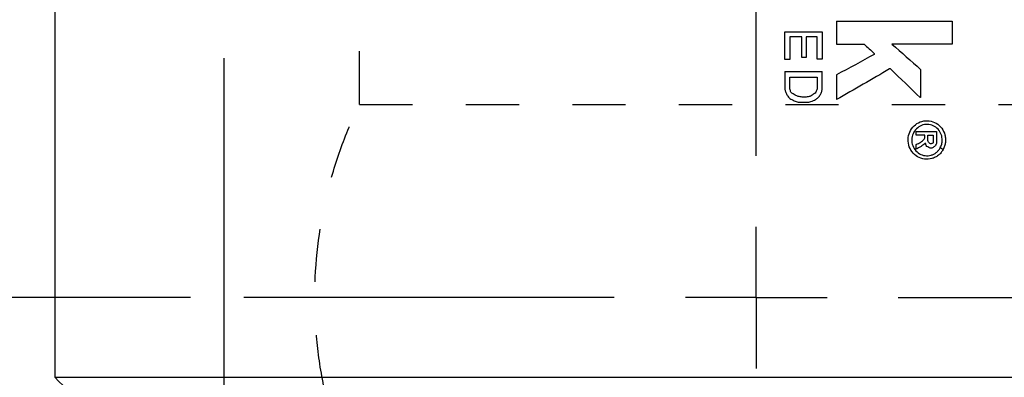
# Model space of a CAD drawing. Header units: inches. Extents: x 1 to 129, y 1 to 99.
# Tile 5 of 31: x 6.978 to 8.827, y 5.666 to 6.338. Entities that reach past the tile are written whole.
import ezdxf

# ---------------------------------------------------------------- set-up
doc = ezdxf.new("R2010")
doc.units = ezdxf.units.IN
doc.header["$LTSCALE"] = 2
doc.header["$MEASUREMENT"] = 0
doc.linetypes.add('CENTERX2', pattern=[0.8, 0.5, -0.1, 0.1, -0.1])
doc.linetypes.add('HIDDEN', pattern=[0.075, 0.05, -0.025])
doc.layers.add('CENTER', color=40, linetype='CENTERX2')
doc.layers.add('HIDDEN', color=102, linetype='HIDDEN')
doc.layers.add('DIMENSIONS', color=140, linetype='Continuous', lineweight=25)
doc.styles.add('SLDTEXTSTYLE0', font='TXT', dxfattribs={"width": 0.7})
doc.dimstyles.new('SLDDIMSTYLE1', dxfattribs={"dimtxt": 0.169922, "dimasz": 0.26, "dimexe": 0, "dimexo": 0.0625, "dimgap": 0.04248, "dimtad": 0, "dimtih": 1, "dimtoh": 1, "dimlfac": 0.75, "dimrnd": 1e-09, "dimzin": 4, "dimdsep": 46, "dimtxsty": 'SLDTEXTSTYLE0', "dimsah": 1, "dimcen": 0.09, "dimadec": 0, "dimazin": 1, "dimtfac": 1, "dimtofl": 0, "dimtmove": 0, "dimatfit": 3, "dimfxl": 0, "dimfrac": 2, "dimtolj": 1, "dimtzin": 12, "dimarcsym": 0})
doc.dimstyles.new('SLDDIMSTYLE2', dxfattribs={"dimtxt": 0.169922, "dimasz": 0.26, "dimexe": 0, "dimexo": 0.0625, "dimgap": 0.04248, "dimtad": 0, "dimtih": 1, "dimtoh": 1, "dimlfac": 0.75, "dimrnd": 1e-09, "dimzin": 12, "dimdsep": 46, "dimtxsty": 'SLDTEXTSTYLE0', "dimsah": 1, "dimcen": 0.09, "dimadec": 0, "dimazin": 3, "dimtfac": 1, "dimtofl": 0, "dimtmove": 0, "dimatfit": 3, "dimfxl": 0, "dimfrac": 2, "dimtolj": 1, "dimtzin": 12, "dimarcsym": 0})

# ---------------------------------------------------------------- blocks, each defined once
blk = doc.blocks.new('_D_1')
at = {"layer": 'DIMENSIONS'}
for p, q in [((7.3614, 6.2656), (7.3614, 3.9635)), ((9.3614, 6.2656), (9.3614, 3.9635)), ((7.3614, 4.2135), (7.8606, 4.2135)), ((8.0909, 4.2135), (8.0338, 4.2135)), ((8.0338, 4.2135), (8.0338, 3.9435)), ((8.5958, 4.2135), (8.6529, 4.2135)), ((8.6529, 4.2135), (8.6529, 3.9435)), ((9.3614, 4.2135), (8.8261, 4.2135)), ((8.0338, 3.9435), (8.0909, 3.9435)), ((8.6529, 3.9435), (8.5958, 3.9435))]:
    blk.add_line(p, q, dxfattribs=at)
for points in [[(7.3614, 4.2135), (7.6214, 4.1735), (7.6214, 4.2535)], [(9.3614, 4.2135), (9.1014, 4.2535), (9.1014, 4.1735)]]:
    blk.add_solid(points, dxfattribs=at)
at = {"layer": 'DIMENSIONS', "char_height": 0.16667, "attachment_point": 1, "style": 'SLDTEXTSTYLE0'}
for s, insert in [('1.50', (8.0909, 4.4664)), ('38.1', (8.0909, 4.1583))]:
    blk.add_mtext(s, dxfattribs=dict(at, insert=insert))
blk = doc.blocks.new('_D_2')
at = {"layer": 'DIMENSIONS'}
for p, q in [((7.0439, 5.5656), (7.0439, 3.28)), ((9.6788, 5.5656), (9.6788, 3.28)), ((7.0439, 3.53), (7.8606, 3.53)), ((8.0909, 3.53), (8.0338, 3.53)), ((8.0338, 3.53), (8.0338, 3.26)), ((8.5958, 3.53), (8.6529, 3.53)), ((8.6529, 3.53), (8.6529, 3.26)), ((9.6788, 3.53), (8.8261, 3.53)), ((8.0338, 3.26), (8.0909, 3.26)), ((8.6529, 3.26), (8.5958, 3.26))]:
    blk.add_line(p, q, dxfattribs=at)
for points in [[(7.0439, 3.53), (7.3039, 3.49), (7.3039, 3.57)], [(9.6788, 3.53), (9.4188, 3.57), (9.4188, 3.49)]]:
    blk.add_solid(points, dxfattribs=at)
at = {"layer": 'DIMENSIONS', "char_height": 0.16667, "attachment_point": 1, "style": 'SLDTEXTSTYLE0'}
for s, insert in [('1.98', (8.0909, 3.7829)), ('50.2', (8.0909, 3.4748))]:
    blk.add_mtext(s, dxfattribs=dict(at, insert=insert))
blk = doc.blocks.new('_D_3')
at = {"layer": 'DIMENSIONS'}
for p, q in [((7.628, 8.3489), (5.059, 8.3489)), ((5.309, 8.3489), (5.309, 7.4118)), ((5.0565, 7.1037), (4.9994, 7.1037)), ((4.9994, 7.1037), (4.9994, 6.8336)), ((5.5614, 7.1037), (5.6185, 7.1037)), ((5.6185, 7.1037), (5.6185, 6.8336)), ((4.9994, 6.8336), (5.0565, 6.8336)), ((5.6185, 6.8336), (5.5614, 6.8336)), ((5.309, 5.8156), (5.309, 6.7956)), ((7.2989, 5.8156), (5.059, 5.8156))]:
    blk.add_line(p, q, dxfattribs=at)
for points in [[(5.309, 8.3489), (5.269, 8.0889), (5.349, 8.0889)], [(5.309, 5.8156), (5.349, 6.0756), (5.269, 6.0756)]]:
    blk.add_solid(points, dxfattribs=at)
at = {"layer": 'DIMENSIONS', "char_height": 0.16667, "attachment_point": 1, "style": 'SLDTEXTSTYLE0'}
for s, insert in [('1.90', (5.0565, 7.3565)), ('48.3', (5.0565, 7.0484))]:
    blk.add_mtext(s, dxfattribs=dict(at, insert=insert))
blk = doc.blocks.new('SW_CENTERMARKSYMBOL_5')
at = {"layer": 'CENTER', "color": 0}
for p, q in [((0, 0.2667), (0, 0.9625)), ((0, 0), (0, 0.1333)), ((-0.2667, 0), (-0.9625, 0)), ((0, 0), (-0.1333, 0)), ((0, 0), (0, -0.1333)), ((0, 0), (0.1333, 0)), ((0.2667, 0), (0.9625, 0))]:
    blk.add_line(p, q, dxfattribs=at)

msp = doc.modelspace()

# ---------------------------------------------------------------- linework, layer by layer
for p, q in [((7.0439, 7.6876), (7.0439, 5.6656)), ((8.5122, 6.3357), (8.729, 6.3357)), ((8.5122, 6.3357), (8.5122, 6.2922)), ((8.729, 6.3357), (8.729, 6.2922)), ((8.4149, 6.3155), (8.4852, 6.3155)), ((8.4149, 6.2633), (8.4149, 6.3155)), ((8.4244, 6.3058), (8.4244, 6.2633)), ((8.4467, 6.3058), (8.4244, 6.3058)), ((8.4467, 6.2671), (8.4467, 6.3058)), ((8.4553, 6.3058), (8.4553, 6.2671)), ((8.4756, 6.3058), (8.4553, 6.3058)), ((8.4756, 6.2642), (8.4756, 6.3058)), ((8.4852, 6.3155), (8.4852, 6.2642)), ((8.5122, 6.2922), (8.5637, 6.2922)), ((8.729, 6.2922), (8.616, 6.2922)), ((8.5829, 6.2747), (8.5829, 6.2729)), ((8.4244, 6.2633), (8.4149, 6.2633)), ((8.4553, 6.2671), (8.4467, 6.2671)), ((8.4852, 6.2642), (8.4756, 6.2642)), ((8.4149, 6.241), (8.4852, 6.241)), ((8.4149, 6.241), (8.4149, 6.2304)), ((8.4852, 6.2063), (8.4852, 6.241)), ((8.5122, 6.2344), (8.5122, 6.1878)), ((8.6134, 6.2456), (8.6116, 6.2456)), ((8.67, 6.2448), (8.67, 6.1916)), ((8.4149, 6.2304), (8.415, 6.2072)), ((8.4244, 6.2304), (8.4756, 6.2304)), ((8.4244, 6.208), (8.4244, 6.2304)), ((8.4756, 6.2304), (8.4756, 6.208)), ((8.4403, 6.183), (8.4598, 6.183)), ((8.4553, 6.1928), (8.4475, 6.1928)), ((8.67, 6.1916), (8.6692, 6.1916)), ((8.6617, 6.1277), (8.7, 6.1277)), ((8.6617, 6.1209), (8.6617, 6.1277)), ((8.6776, 6.1209), (8.6617, 6.1209)), ((8.6776, 6.1161), (8.6776, 6.1209)), ((8.6832, 6.1209), (8.6934, 6.1209)), ((8.6832, 6.1113), (8.6832, 6.1209)), ((8.6934, 6.1209), (8.6934, 6.1066)), ((8.7, 6.1277), (8.6999, 6.1055)), ((8.6617, 6.0949), (8.6617, 6.1036)), ((8.6766, 6.1133), (8.6776, 6.1161)), ((8.6795, 6.1055), (8.6786, 6.1055)), ((8.6798, 6.1036), (8.6795, 6.1055)), ((8.684, 6.1089), (8.6832, 6.1113)), ((8.6899, 6.1046), (8.6885, 6.1046)), ((8.6911, 6.0968), (8.6879, 6.0968)), ((7.0439, 5.6656), (9.6788, 5.6656))]:
    msp.add_line(p, q)
for points in [[(8.5637, 6.2922), (8.5701, 6.2864), (8.5765, 6.2805), (8.5829, 6.2747)], [(8.616, 6.2922), (8.6341, 6.2764), (8.6521, 6.2606), (8.67, 6.2448)], [(8.5829, 6.2729), (8.5594, 6.26), (8.5358, 6.2472), (8.5122, 6.2344)], [(8.6116, 6.2456), (8.5787, 6.2263), (8.5455, 6.207), (8.5122, 6.1878)], [(8.6692, 6.1916), (8.6507, 6.2096), (8.6321, 6.2276), (8.6134, 6.2456)], [(8.415, 6.2072), (8.4155, 6.2053), (8.416, 6.2033), (8.4166, 6.2014)], [(8.4166, 6.2014), (8.4176, 6.1995), (8.4186, 6.1975), (8.4197, 6.1956)], [(8.4197, 6.1956), (8.4213, 6.1937), (8.4229, 6.1918), (8.4244, 6.1899)], [(8.4262, 6.2017), (8.4256, 6.2038), (8.425, 6.2059), (8.4244, 6.208)], [(8.4305, 6.1985), (8.4291, 6.1996), (8.4276, 6.2006), (8.4262, 6.2017)], [(8.4344, 6.1963), (8.4331, 6.1971), (8.4318, 6.1978), (8.4305, 6.1985)], [(8.4403, 6.194), (8.4384, 6.1948), (8.4364, 6.1956), (8.4344, 6.1963)], [(8.4662, 6.1963), (8.4648, 6.1956), (8.4635, 6.1948), (8.4621, 6.194)], [(8.469, 6.1981), (8.4681, 6.1975), (8.4671, 6.1969), (8.4662, 6.1963)], [(8.4719, 6.2003), (8.4709, 6.1996), (8.47, 6.1989), (8.469, 6.1981)], [(8.4739, 6.204), (8.4733, 6.2028), (8.4726, 6.2015), (8.4719, 6.2003)], [(8.4756, 6.208), (8.4751, 6.2067), (8.4745, 6.2053), (8.4739, 6.204)], [(8.4774, 6.1916), (8.4784, 6.1926), (8.4793, 6.1936), (8.4802, 6.1946)], [(8.4802, 6.1946), (8.4812, 6.1965), (8.4822, 6.1984), (8.4832, 6.2003)], [(8.4832, 6.2003), (8.4839, 6.2023), (8.4846, 6.2043), (8.4852, 6.2063)], [(8.4244, 6.1899), (8.4271, 6.1885), (8.4297, 6.1871), (8.4324, 6.1857)], [(8.4324, 6.1857), (8.435, 6.1848), (8.4377, 6.1839), (8.4403, 6.183)], [(8.4475, 6.1928), (8.4451, 6.1932), (8.4427, 6.1936), (8.4403, 6.194)], [(8.4621, 6.194), (8.4598, 6.1936), (8.4576, 6.1932), (8.4553, 6.1928)], [(8.4598, 6.183), (8.4611, 6.1834), (8.4624, 6.1837), (8.4638, 6.1841)], [(8.4638, 6.1841), (8.4654, 6.1848), (8.467, 6.1854), (8.4686, 6.186)], [(8.4686, 6.186), (8.4699, 6.1866), (8.4712, 6.1872), (8.4725, 6.1878)], [(8.4725, 6.1878), (8.4741, 6.1891), (8.4758, 6.1903), (8.4774, 6.1916)], [(8.6617, 6.1036), (8.6644, 6.1049), (8.6672, 6.1062), (8.67, 6.1074)], [(8.67, 6.1074), (8.6722, 6.1094), (8.6744, 6.1113), (8.6766, 6.1133)], [(8.6774, 6.1046), (8.6752, 6.1031), (8.6731, 6.1015), (8.6709, 6.0999)], [(8.6786, 6.1055), (8.6782, 6.1052), (8.6778, 6.1049), (8.6774, 6.1046)], [(8.6814, 6.0999), (8.6808, 6.1011), (8.6803, 6.1024), (8.6798, 6.1036)], [(8.6858, 6.1064), (8.6852, 6.1072), (8.6846, 6.1081), (8.684, 6.1089)], [(8.6885, 6.1046), (8.6876, 6.1052), (8.6867, 6.1058), (8.6858, 6.1064)], [(8.6919, 6.1055), (8.6912, 6.1052), (8.6906, 6.1049), (8.6899, 6.1046)], [(8.6934, 6.1066), (8.6929, 6.1062), (8.6924, 6.1058), (8.6919, 6.1055)], [(8.6999, 6.1055), (8.6993, 6.1044), (8.6987, 6.1032), (8.6981, 6.102)], [(8.6661, 6.0969), (8.6646, 6.0962), (8.6632, 6.0956), (8.6617, 6.0949)], [(8.6709, 6.0999), (8.6693, 6.0989), (8.6677, 6.0979), (8.6661, 6.0969)], [(8.6851, 6.0979), (8.6839, 6.0986), (8.6826, 6.0992), (8.6814, 6.0999)], [(8.6879, 6.0968), (8.6869, 6.0972), (8.686, 6.0975), (8.6851, 6.0979)], [(8.6934, 6.0979), (8.6926, 6.0975), (8.6919, 6.0972), (8.6911, 6.0968)], [(8.6961, 6.0999), (8.6952, 6.0992), (8.6943, 6.0986), (8.6934, 6.0979)], [(8.6981, 6.102), (8.6975, 6.1013), (8.6968, 6.1006), (8.6961, 6.0999)], [(8.7122, 6.0939), (8.7104, 6.095), (8.7086, 6.0961), (8.7067, 6.0971)], [(8.7122, 6.094), (8.7104, 6.095), (8.7086, 6.0961), (8.7068, 6.0972)], [(7.0439, 5.6656), (7.1274, 5.5822), (7.2109, 5.4989), (7.2945, 5.4156)]]:
    msp.add_open_spline(points, degree=3)
for points, knots in [([(8.7122, 6.0939), (8.7116, 6.0929), (8.7104, 6.0909), (8.7083, 6.0881), (8.7059, 6.0855), (8.7024, 6.0824), (8.6975, 6.0793), (8.6889, 6.0759), (8.6772, 6.0751), (8.6638, 6.0797), (8.6531, 6.0892), (8.6468, 6.1022), (8.6458, 6.1167), (8.6504, 6.1305), (8.6597, 6.1414), (8.6723, 6.1479), (8.6864, 6.1489), (8.6997, 6.1443), (8.7102, 6.1347), (8.7154, 6.1239), (8.717, 6.1145), (8.7168, 6.1074), (8.7153, 6.1004), (8.7133, 6.0961), (8.7122, 6.094)], [0, 0, 0, 0, 0.015781, 0.031408, 0.047035, 0.062816, 0.094169, 0.12553, 0.187949, 0.250367, 0.312786, 0.375204, 0.437626, 0.500041, 0.562458, 0.624878, 0.687297, 0.749715, 0.812134, 0.874552, 0.905913, 0.937279, 0.968466, 1, 1, 1, 1]), ([(8.7068, 6.0972), (8.7073, 6.0983), (8.7085, 6.1006), (8.7097, 6.1043), (8.7105, 6.1087), (8.7106, 6.1139), (8.7094, 6.1215), (8.7051, 6.1304), (8.6965, 6.1381), (8.6857, 6.1418), (8.6742, 6.141), (8.664, 6.1357), (8.6564, 6.1268), (8.6528, 6.1156), (8.6536, 6.1039), (8.6587, 6.0933), (8.6674, 6.0855), (8.6782, 6.0818), (8.6878, 6.0825), (8.6948, 6.0852), (8.6995, 6.0883), (8.7037, 6.0923), (8.7057, 6.0955), (8.7067, 6.0971)], [0, 0, 0, 0, 0.020999, 0.041816, 0.062816, 0.09415, 0.125513, 0.187931, 0.250353, 0.312774, 0.375193, 0.437614, 0.500033, 0.562457, 0.624873, 0.687291, 0.749713, 0.812134, 0.874552, 0.905852, 0.937064, 0.968379, 1, 1, 1, 1])]:
    msp.add_open_spline(points, degree=3, knots=knots)
at = {"layer": 'HIDDEN'}
for q in [(7.616, 7.6876), (9.1067, 6.1788)]:
    msp.add_line((7.616, 6.1788), q, dxfattribs=at)
msp.add_open_spline([(7.6136, 5.4572), (7.5866, 5.5136), (7.5662, 5.5723), (7.5457, 5.6636), (7.5405, 5.6945), (7.5337, 5.7565), (7.5321, 5.7878), (7.5325, 5.8812), (7.5397, 5.9425), (7.5606, 6.033), (7.5694, 6.063), (7.5902, 6.1219), (7.6023, 6.1507), (7.616, 6.1788)], degree=3, knots=[0, 0, 0, 0, 0.25, 0.25, 0.375, 0.375, 0.5, 0.5, 0.75, 0.75, 0.875, 0.875, 1, 1, 1, 1], dxfattribs=at)

# ---------------------------------------------------------------- block references
at = {"layer": 'CENTER'}
msp.add_blockref('SW_CENTERMARKSYMBOL_5', (8.3614, 5.8156), dxfattribs=at)

# ---------------------------------------------------------------- dimensions: what is measured, and where the dimension line sits
at = {"layer": 'DIMENSIONS'}
dim = msp.add_linear_dim(base=(5.309, 5.8156), p1=(7.728, 8.3489), p2=(7.3989, 5.8156), angle=90, dimstyle='SLDDIMSTYLE1', dxfattribs=at)
dim.commit()
dim.dimension.update_dxf_attribs({"geometry": '_D_3', "text_midpoint": (5.309, 7.1037), "dimtype": 160})
for base, p1, p2, dimstyle, picture, middle in [((9.3614, 4.2135), (7.3614, 6.3656), (9.3614, 6.3656), 'SLDDIMSTYLE1', '_D_1', (8.3434, 4.2135)), ((9.6788, 3.53), (7.0439, 5.6656), (9.6788, 5.6656), 'SLDDIMSTYLE2', '_D_2', (8.3434, 3.53))]:
    dim = msp.add_linear_dim(base=base, p1=p1, p2=p2, dimstyle=dimstyle, dxfattribs=at)
    dim.commit()
    dim.dimension.update_dxf_attribs({"geometry": picture, "text_midpoint": middle, "dimtype": 160})

doc.saveas('drawing.dxf')
